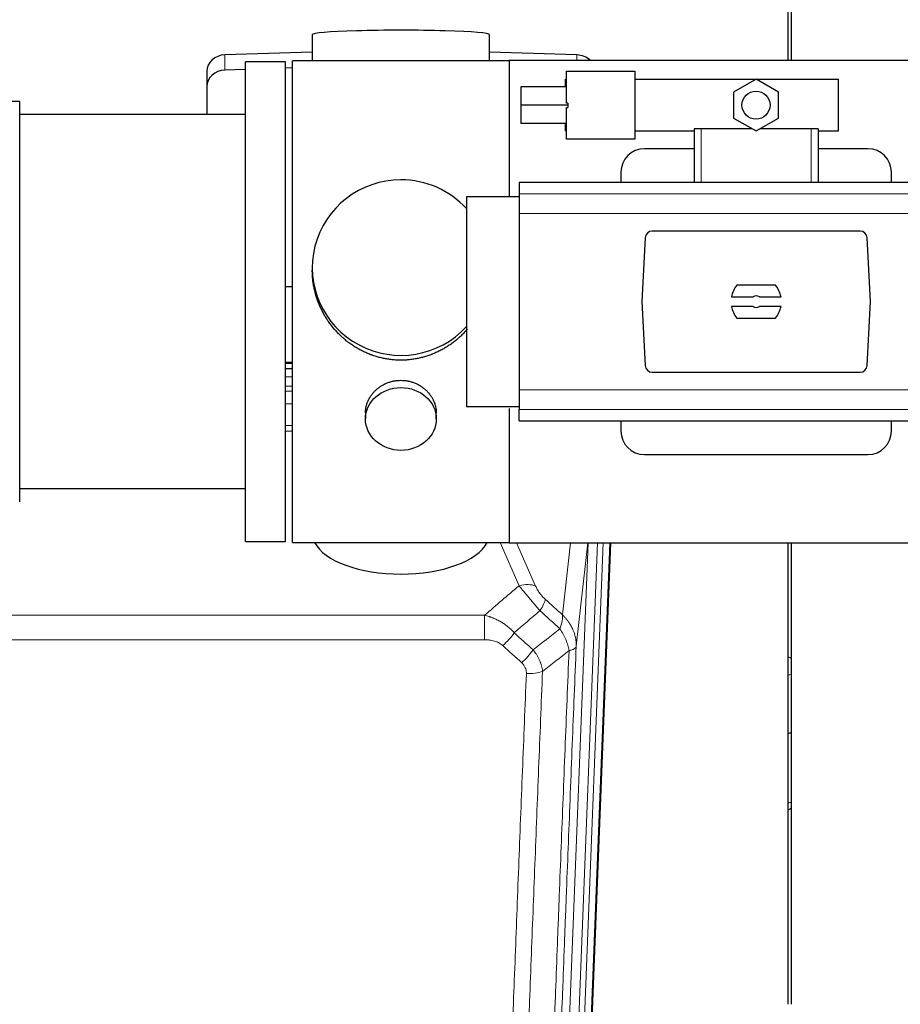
# Model space of a CAD drawing. Header units: inches. Extents: x 0 to 23760, y -13 to 16800.
# Tile 43 of 222: x 5863 to 6238, y 5928 to 6347. Entities that reach past the tile are written whole.
import ezdxf

# ---------------------------------------------------------------- set-up
doc = ezdxf.new("R2010")
doc.units = ezdxf.units.IN
doc.layers.add('254', color=7, linetype='Continuous', true_color=0xffffff)

msp = doc.modelspace()

# ---------------------------------------------------------------- linework, layer by layer
at = {"layer": '254', "color": 2, "linetype": 'Continuous', "lineweight": 25}
for p, q in [((6191.291, 6329.318), (6191.291, 6394.641)), ((6189.951, 6329.314), (6189.951, 6351.168)), ((5987.627, 6340.312), (5987.627, 6329.249)), ((6062.955, 6329.249), (6062.955, 6340.312)), ((5987.628, 6332.886), (5950.512, 6331.736)), ((6024.002, 6329.249), (5979.291, 6329.249)), ((5979.291, 6124.389), (5979.291, 6329.249)), ((6071.291, 6329.249), (6024.002, 6329.249)), ((6100.07, 6331.736), (6062.954, 6332.886)), ((6259.291, 6329.319), (6071.291, 6329.319)), ((6071.291, 6329.319), (6071.291, 6271.433)), ((5959.292, 6325.543), (5950.512, 6325.271)), ((5976.291, 6328.819), (5959.291, 6328.819)), ((5959.291, 6124.819), (5959.291, 6328.819)), ((5976.291, 6124.819), (5976.291, 6328.819)), ((5979.292, 6326.163), (5976.292, 6326.07)), ((5942.791, 6324.644), (5942.791, 6318.18)), ((6095.219, 6318.211), (6095.219, 6321.373)), ((6095.219, 6321.373), (6095.719, 6321.373)), ((6095.719, 6324.873), (6124.719, 6324.873)), ((6095.719, 6311.148), (6095.719, 6324.873)), ((6124.719, 6324.873), (6124.719, 6295.873)), ((6124.719, 6321.373), (6211.219, 6321.373)), ((6176.219, 6321.343), (6166.719, 6315.858)), ((6185.719, 6315.858), (6176.219, 6321.343)), ((6211.219, 6299.373), (6211.219, 6321.373)), ((5942.791, 6318.18), (5942.791, 6306.319)), ((6076.219, 6318.212), (6076.219, 6310.283)), ((6095.719, 6318.212), (6076.219, 6318.212)), ((6166.719, 6315.858), (6166.719, 6304.888)), ((6185.719, 6304.888), (6185.719, 6315.858)), ((5863.291, 6311.969), (5844.791, 6311.969)), ((5863.291, 6141.669), (5863.291, 6311.969)), ((6096.219, 6310.283), (6076.219, 6310.283)), ((6076.219, 6310.283), (6076.219, 6302.624)), ((6096.219, 6311.148), (6095.719, 6311.148)), ((6095.719, 6295.873), (6095.719, 6309.418)), ((6095.719, 6309.418), (6096.219, 6309.418)), ((6096.219, 6311.148), (6096.219, 6310.283)), ((6096.219, 6310.283), (6096.219, 6309.418)), ((5959.291, 6306.319), (5863.291, 6306.319)), ((6166.719, 6304.888), (6176.219, 6299.403)), ((6176.219, 6299.403), (6185.719, 6304.888)), ((6095.719, 6302.624), (6076.219, 6302.624)), ((6095.219, 6299.373), (6095.219, 6302.624)), ((6149.891, 6300.319), (6149.891, 6277.483)), ((6152.855, 6300.319), (6149.891, 6300.319)), ((6174.633, 6300.319), (6152.855, 6300.319)), ((6199.728, 6300.319), (6177.805, 6300.319)), ((6202.691, 6300.319), (6199.728, 6300.319)), ((6202.691, 6300.319), (6202.691, 6277.483)), ((6095.219, 6299.373), (6095.719, 6299.373)), ((6124.719, 6295.873), (6095.719, 6295.873)), ((6124.719, 6299.373), (6149.891, 6299.373)), ((6202.691, 6299.373), (6211.219, 6299.373)), ((6149.892, 6291.819), (6128.791, 6291.819)), ((6223.791, 6291.819), (6202.691, 6291.819)), ((6118.791, 6281.819), (6118.791, 6277.482)), ((6233.791, 6277.482), (6233.791, 6281.819)), ((6277.041, 6277.483), (6075.541, 6277.483)), ((6075.541, 6277.483), (6075.541, 6272.598)), ((6075.541, 6271.433), (6053.137, 6271.433)), ((6053.137, 6271.433), (6053.137, 6226.819)), ((6075.541, 6272.598), (6075.541, 6264.309)), ((6075.541, 6264.309), (6075.541, 6189.329)), ((6129.142, 6253.98), (6127.719, 6226.819)), ((6220.448, 6256.819), (6132.134, 6256.819)), ((6224.864, 6226.819), (6223.44, 6253.98)), ((5987.652, 6241.307), (5987.652, 6240.17)), ((5976.292, 6233.308), (5979.292, 6233.215)), ((6184.476, 6233.789), (6168.107, 6233.789)), ((6165.74, 6228.874), (6174.942, 6228.874)), ((6177.641, 6228.874), (6186.843, 6228.874)), ((6053.137, 6226.819), (6053.137, 6182.205)), ((6127.719, 6226.819), (6129.142, 6199.658)), ((6174.942, 6224.764), (6165.74, 6224.764)), ((6186.843, 6224.764), (6177.641, 6224.764)), ((6223.44, 6199.658), (6224.864, 6226.819)), ((6168.107, 6219.849), (6184.476, 6219.849)), ((5979.289, 6200.937), (5976.291, 6200.937)), ((5976.289, 6198.433), (5979.288, 6198.433)), ((6132.134, 6196.819), (6220.448, 6196.819)), ((6075.541, 6189.329), (6075.541, 6181.04)), ((6010.243, 6179.535), (6010.243, 6176.95)), ((6040.339, 6176.95), (6040.339, 6179.523)), ((6053.137, 6182.205), (6075.541, 6182.205)), ((6071.291, 6181.4), (6071.291, 6124.319)), ((6075.541, 6176.155), (6075.541, 6181.04)), ((6075.541, 6176.155), (6277.041, 6176.155)), ((6118.791, 6176.155), (6118.791, 6171.819)), ((6233.791, 6171.819), (6233.791, 6176.155)), ((6128.791, 6161.819), (6223.791, 6161.819)), ((5863.291, 6147.319), (5959.291, 6147.319)), ((5959.291, 6124.819), (5976.291, 6124.819)), ((5979.291, 6124.389), (6071.291, 6124.389)), ((6071.291, 6124.319), (6259.291, 6124.319)), ((6114.4, 6124.315), (6101.695, 5801.615)), ((6189.951, 5928.101), (6189.951, 6124.319)), ((6191.291, 6014.795), (6191.291, 6124.312)), ((6191.291, 5928.092), (6191.291, 6014.79))]:
    msp.add_line(p, q, dxfattribs=at)
at = {"layer": '254', "color": 110, "linetype": 'Continuous', "lineweight": 13}
for p, q in [((5950.512, 6331.736), (5950.512, 6325.271)), ((6100.07, 6331.736), (6100.07, 6329.319)), ((6152.855, 6300.319), (6152.855, 6277.483)), ((6199.728, 6300.319), (6199.728, 6277.483)), ((6075.541, 6272.598), (6277.041, 6272.598)), ((6075.541, 6264.309), (6277.041, 6264.309)), ((5979.289, 6200.547), (5976.291, 6200.547)), ((5976.289, 6194.795), (5979.29, 6194.795)), ((5979.29, 6190.825), (5976.289, 6190.825)), ((5976.29, 6188.734), (5979.289, 6188.734)), ((6075.541, 6189.329), (6277.041, 6189.329)), ((5979.289, 6183.441), (5976.29, 6183.441)), ((6075.541, 6181.04), (6277.041, 6181.04)), ((5976.29, 6174.183), (5979.29, 6174.183)), ((5979.29, 6171.738), (5976.29, 6171.738)), ((6075.504, 6106.042), (6067.449, 6124.389)), ((6074.475, 6124.319), (6082.566, 6105.892)), ((6091.989, 5795.803), (6104.922, 6124.315)), ((6093.992, 6093.642), (6097.388, 6124.319)), ((6108.85, 6124.319), (6095.981, 5797.429)), ((6098.328, 5797.137), (6111.209, 6124.315)), ((6104.681, 6124.319), (6099.807, 6080.29)), ((6114.155, 6124.318), (6101.322, 5798.357)), ((5827.705, 6093.522), (6060.877, 6093.522)), ((6060.877, 6083.091), (6060.877, 6093.522)), ((6060.877, 6083.091), (5827.705, 6083.091))]:
    msp.add_line(p, q, dxfattribs=at)
at = {"layer": '254', "color": 2, "linetype": 'Continuous', "lineweight": 25}
msp.add_circle((6176.219, 6310.373), 5.954, dxfattribs=at)
for centre, radius, start, end in [((6128.791, 6281.819), 10, 90, 180), ((6223.791, 6281.819), 10, 0, 90), ((6176.291, 6226.819), 10.75, 139.58102, 168.97935), ((6176.291, 6226.819), 10.75, 11.02065, 40.41898), ((6176.291, 6226.819), 2.459, 56.70712, 123.29288), ((6176.291, 6226.819), 10.75, 191.02065, 220.41898), ((6176.291, 6226.819), 2.459, 236.70712, 303.29288), ((6176.291, 6226.819), 10.75, 319.58102, 348.97935), ((6128.791, 6171.819), 10, 180, 270), ((6223.791, 6171.819), 10, 270, 0)]:
    msp.add_arc(centre, radius, start, end, dxfattribs=at)
for centre, major_axis, ratio, start_param, end_param in [((6025.291, 6340.312), (37.664, 0), 0.0504434, 0, 3.1415927), ((5950.791, 6324.644), (8, 0), 0.8870108, 1.6057029, 3.1415927), ((6099.791, 6324.644), (8, 0), 0.8870108, 0.7192044, 1.5358897), ((5950.791, 6318.18), (8, 0), 0.8870108, 1.6057029, 3.1415927), ((6025.291, 6241.307), (37.64, 0), 0.9914449, 1.5707963, 5.5451074), ((6025.291, 6241.307), (37.64, 0), 0.9914449, 0.7379797, 1.5707963), ((6132.142, 6253.815), (-2.07, 2.182), 0.9974002, 5.5252668, 7.0411038), ((6220.44, 6253.815), (2.07, 2.182), 0.9974002, 5.5252668, 7.0411038), ((6132.142, 6199.823), (-2.07, -2.182), 0.9974002, 5.5252668, 7.0411038), ((6220.44, 6199.823), (2.07, -2.182), 0.9974002, 5.5252668, 7.0411038), ((6025.291, 6128.361), (37.64, 0), 0.4617486, 3.372107, 6.0525728), ((6189.799, 6045.269), (4, -0.001), 0.4620301, 4.7124628, 5.0949027)]:
    msp.add_ellipse(centre, major_axis=major_axis, ratio=ratio, start_param=start_param, end_param=end_param, dxfattribs=at)
msp.add_ellipse((6025.291, 6176.95), major_axis=(-15.048, 0), ratio=0.8870108, dxfattribs=at)
at = {"layer": '254', "color": 110, "linetype": 'Continuous', "lineweight": 13}
for centre, major_axis, ratio, start_param, end_param in [((6075.504, 6099.87), (-9.156, -4.02), 0.5833249, 3.617995, 4.4616661), ((6079.591, 6094.272), (-6.719, -7.407), 0.3029797, 1.994528, 2.7400357), ((6068.636, 6084.885), (-6.736, -7.391), 0.3030979, 1.2497453, 1.9956357), ((6076.645, 6077.593), (6.729, 7.397), 0.3051216, 4.388767, 5.1358022), ((6188.788, 6072.352), (4, 0), 0.8870108, 0.8944604, 1.2755741), ((6078.617, 6072.999), (-9.992, 0.404), 0.431453, 1.5882535, 2.3480729), ((6188.855, 6069.717), (3.997, 0.154), 0.4302513, 4.9737346, 5.3512917), ((6188.601, 6015.598), (3.997, -0.161), 0.4921215, 5.0768465, 5.4705162)]:
    msp.add_ellipse(centre, major_axis=major_axis, ratio=ratio, start_param=start_param, end_param=end_param, dxfattribs=at)
at = {"layer": '254', "color": 2, "linetype": 'Continuous', "lineweight": 25}
for points, knots in [([(6025.291, 6201.936), (6024.664, 6201.936), (6023.414, 6201.968), (6021.557, 6202.113), (6019.717, 6202.352), (6017.894, 6202.685), (6016.088, 6203.11), (6014.894, 6203.456), (6014.004, 6203.739), (6013.708, 6203.837), (6013.338, 6203.965), (6013.264, 6203.991), (6013.117, 6204.043), (6012.896, 6204.121), (6012.091, 6204.417), (6010.795, 6204.94), (6009.114, 6205.719), (6007.476, 6206.578), (6005.883, 6207.517), (6004.333, 6208.535), (6003.33, 6209.266), (6002.711, 6209.74), (6002.588, 6209.836), (6002.343, 6210.029), (6001.978, 6210.319), (6001.619, 6210.616), (6000.91, 6211.217), (5999.986, 6212.039), (5998.664, 6213.333), (5997.407, 6214.687), (5996.212, 6216.102), (5995.459, 6217.086), (5994.909, 6217.839), (5994.639, 6218.22), (5994.375, 6218.606), (5994.2, 6218.865), (5994.113, 6218.995), (5993.683, 6219.648), (5993.023, 6220.706), (5992.115, 6222.328), (5991.287, 6223.987), (5990.539, 6225.682), (5989.872, 6227.413), (5989.482, 6228.592), (5989.21, 6229.485), (5989.079, 6229.934), (5988.936, 6230.462), (5988.876, 6230.689), (5988.837, 6230.841), (5988.818, 6230.917), (5988.645, 6231.601), (5988.37, 6232.818), (5988.05, 6234.648), (5987.822, 6236.482), (5987.683, 6238.321), (5987.652, 6239.569), (5987.652, 6240.203), (5987.652, 6240.223)], [0, 0, 0, 0, 0.0312188, 0.0624376, 0.0936563, 0.1248751, 0.1560939, 0.1873127, 0.1873127, 0.2029221, 0.2029221, 0.2068244, 0.2068244, 0.2107268, 0.2185315, 0.2497502, 0.280969, 0.3121878, 0.3434066, 0.3746254, 0.4058442, 0.4058442, 0.4136489, 0.4136489, 0.4214535, 0.4370629, 0.4370629, 0.4682817, 0.4995005, 0.5307193, 0.5619381, 0.5931568, 0.5931568, 0.6087662, 0.6165709, 0.6165709, 0.6243756, 0.6243756, 0.6555944, 0.6868132, 0.718032, 0.7492507, 0.7804695, 0.8116883, 0.8116883, 0.8272977, 0.8351024, 0.8390047, 0.8390047, 0.8429071, 0.8429071, 0.8741259, 0.9053447, 0.9365634, 0.9677822, 0.999001, 1, 1, 1, 1]), ([(6053.505, 6215.086), (6053.389, 6214.951), (6052.866, 6214.353), (6051.904, 6213.318), (6051.018, 6212.452), (6050.337, 6211.817), (6049.992, 6211.503), (6049.64, 6211.195), (6049.404, 6210.991), (6049.286, 6210.889), (6048.691, 6210.387), (6047.724, 6209.609), (6046.227, 6208.519), (6044.683, 6207.507), (6043.092, 6206.571), (6041.454, 6205.712), (6040.33, 6205.192), (6039.474, 6204.822), (6039.043, 6204.642), (6038.607, 6204.47), (6038.389, 6204.385), (6038.316, 6204.357), (6038.17, 6204.301), (6037.512, 6204.053), (6036.263, 6203.622), (6034.48, 6203.106), (6032.68, 6202.683), (6030.861, 6202.352), (6029.024, 6202.113), (6027.787, 6202.017), (6026.855, 6201.968), (6026.388, 6201.95), (6025.84, 6201.939), (6025.605, 6201.937), (6025.448, 6201.936), (6025.37, 6201.936), (6025.291, 6201.936)], [0, 0, 0, 0, 0.016659, 0.0745025, 0.1323461, 0.1323461, 0.1612679, 0.1757288, 0.1757288, 0.1901897, 0.1901897, 0.2480333, 0.3058769, 0.3637205, 0.4215641, 0.4794077, 0.5372513, 0.5372513, 0.5661731, 0.580634, 0.580634, 0.5878644, 0.5878644, 0.5950949, 0.6529385, 0.710782, 0.7686256, 0.8264692, 0.8843128, 0.9421564, 0.9421564, 0.9710782, 0.9855391, 0.9927696, 0.9927696, 1, 1, 1, 1]), ([(6010.243, 6179.533), (6010.244, 6179.963), (6010.268, 6180.395), (6010.328, 6180.941), (6010.341, 6181.052), (6010.372, 6181.273), (6010.422, 6181.603), (6010.485, 6181.93), (6010.629, 6182.582), (6010.749, 6183.012), (6011.033, 6183.863), (6011.198, 6184.284), (6011.481, 6184.909), (6011.582, 6185.116), (6011.714, 6185.373), (6011.741, 6185.424), (6011.796, 6185.526), (6011.878, 6185.679), (6011.964, 6185.83), (6012.254, 6186.33), (6012.507, 6186.718), (6013.051, 6187.472), (6013.343, 6187.837), (6013.81, 6188.366), (6013.97, 6188.54), (6014.218, 6188.796), (6014.345, 6188.922), (6014.473, 6189.047), (6014.56, 6189.13), (6014.603, 6189.172), (6014.998, 6189.541), (6015.363, 6189.851), (6016.121, 6190.436), (6016.514, 6190.711), (6017.328, 6191.225), (6017.749, 6191.464), (6018.293, 6191.741), (6018.403, 6191.795), (6018.624, 6191.9), (6018.736, 6191.952), (6019.072, 6192.103), (6019.298, 6192.199), (6019.981, 6192.468), (6020.443, 6192.625), (6021.381, 6192.897), (6021.856, 6193.011), (6022.581, 6193.15), (6022.824, 6193.19), (6023.191, 6193.242), (6023.314, 6193.259), (6023.499, 6193.28), (6023.561, 6193.287), (6023.684, 6193.301), (6023.746, 6193.307), (6024.302, 6193.359), (6024.794, 6193.383), (6025.777, 6193.383), (6026.267, 6193.36), (6027.244, 6193.269), (6027.732, 6193.2), (6028.34, 6193.085), (6028.461, 6193.061), (6028.704, 6193.009), (6029.066, 6192.927), (6029.423, 6192.833), (6030.13, 6192.629), (6030.592, 6192.471), (6031.498, 6192.115), (6031.942, 6191.916), (6032.593, 6191.587), (6032.808, 6191.472), (6033.127, 6191.291), (6033.233, 6191.229), (6033.443, 6191.104), (6033.546, 6191.041), (6034.06, 6190.717), (6034.454, 6190.441), (6035.212, 6189.857), (6035.574, 6189.549), (6036.269, 6188.901), (6036.6, 6188.561), (6036.954, 6188.16), (6036.993, 6188.116), (6037.071, 6188.026), (6037.186, 6187.89), (6037.448, 6187.571), (6037.661, 6187.292), (6038.07, 6186.726), (6038.323, 6186.339), (6038.785, 6185.545), (6038.996, 6185.139), (6039.28, 6184.515), (6039.37, 6184.304), (6039.496, 6183.985), (6039.536, 6183.878), (6039.614, 6183.665), (6039.652, 6183.558), (6039.831, 6183.022), (6039.951, 6182.591), (6040.143, 6181.725), (6040.216, 6181.29), (6040.289, 6180.634), (6040.308, 6180.414), (6040.326, 6180.085), (6040.333, 6179.92), (6040.337, 6179.754), (6040.339, 6179.644), (6040.339, 6179.589), (6040.339, 6179.531), (6040.339, 6179.528), (6040.339, 6179.525)], [0, 0, 0, 0, 0.0308202, 0.0308202, 0.0386347, 0.0386347, 0.0464491, 0.062078, 0.062078, 0.0933358, 0.0933358, 0.1245936, 0.1245936, 0.1402226, 0.1402226, 0.1441298, 0.1441298, 0.148037, 0.1558515, 0.1558515, 0.1871093, 0.1871093, 0.2183671, 0.2183671, 0.233996, 0.233996, 0.2418105, 0.2457177, 0.2457177, 0.2496249, 0.2496249, 0.2808827, 0.2808827, 0.3121405, 0.3121405, 0.3433983, 0.3433983, 0.3512128, 0.3512128, 0.3590273, 0.3590273, 0.3746562, 0.3746562, 0.405914, 0.405914, 0.4371718, 0.4371718, 0.4528007, 0.4528007, 0.4606152, 0.4606152, 0.4645224, 0.4645224, 0.4684296, 0.4684296, 0.4996874, 0.4996874, 0.5309452, 0.5309452, 0.5622031, 0.5622031, 0.5700175, 0.5700175, 0.577832, 0.5934609, 0.5934609, 0.6247187, 0.6247187, 0.6559765, 0.6559765, 0.6716054, 0.6716054, 0.6794199, 0.6794199, 0.6872343, 0.6872343, 0.7184921, 0.7184921, 0.7497499, 0.7497499, 0.7810078, 0.7810078, 0.784915, 0.784915, 0.7888222, 0.7966367, 0.8122656, 0.8122656, 0.8435234, 0.8435234, 0.8747812, 0.8747812, 0.8904101, 0.8904101, 0.8982246, 0.8982246, 0.906039, 0.906039, 0.9372968, 0.9372968, 0.9685546, 0.9685546, 0.9841835, 0.9841835, 0.991998, 0.9959052, 0.9959052, 0.9998125, 0.9998125, 1, 1, 1, 1]), ([(6189.952, 6010.841), (6190.314, 6010.99), (6190.79, 6011.239), (6191.2, 6011.589), (6191.312, 6011.697)], [0, 0, 0, 0, 0.7121483, 1, 1, 1, 1])]:
    msp.add_open_spline(points, degree=3, knots=knots, dxfattribs=at)
at = {"layer": '254', "color": 110, "linetype": 'Continuous', "lineweight": 13}
for points in [[(6060.877, 6093.522), (6065.75, 6097.698), (6070.625, 6101.871), (6075.504, 6106.042)], [(6086.653, 6100.294), (6089.099, 6098.075), (6091.546, 6095.858), (6093.992, 6093.642)], [(6084.4, 6095.462), (6080.749, 6092.333), (6077.1, 6089.203), (6073.453, 6086.071)], [(6092.887, 6087.756), (6090.057, 6090.322), (6087.228, 6092.891), (6084.4, 6095.462)], [(6081.467, 6078.76), (6085.276, 6081.754), (6089.082, 6084.753), (6092.887, 6087.756)], [(6073.453, 6086.071), (6076.124, 6083.632), (6078.796, 6081.195), (6081.467, 6078.76)], [(6076.645, 6073.294), (6073.975, 6075.732), (6071.305, 6078.173), (6068.636, 6080.615)], [(6096.752, 6078.51), (6093.003, 6075.55), (6089.252, 6072.594), (6085.5, 6069.643)]]:
    msp.add_open_spline(points, degree=3, dxfattribs=at)
for points, knots in [([(6075.504, 6106.042), (6075.826, 6105.641), (6076.156, 6105.232), (6076.834, 6104.399), (6077.181, 6103.975), (6077.715, 6103.326), (6077.895, 6103.108), (6078.169, 6102.777), (6078.261, 6102.666), (6078.399, 6102.499), (6078.445, 6102.443), (6078.538, 6102.332), (6078.585, 6102.276), (6079.003, 6101.773), (6079.754, 6100.875), (6080.518, 6099.97), (6081.097, 6099.288), (6081.291, 6099.06), (6081.584, 6098.718), (6081.681, 6098.604), (6081.828, 6098.432), (6081.877, 6098.375), (6081.975, 6098.261), (6082.024, 6098.203), (6082.464, 6097.69), (6082.854, 6097.239), (6083.629, 6096.344), (6084.015, 6095.901), (6084.4, 6095.462)], [0, 0, 0, 0, 0.125, 0.125, 0.25, 0.25, 0.3125, 0.3125, 0.34375, 0.34375, 0.359375, 0.359375, 0.375, 0.375, 0.5, 0.625, 0.625, 0.6875, 0.6875, 0.71875, 0.71875, 0.734375, 0.734375, 0.75, 0.75, 0.875, 0.875, 1, 1, 1, 1]), ([(6086.653, 6100.294), (6086.433, 6100.493), (6086.217, 6100.7), (6085.791, 6101.129), (6085.582, 6101.352), (6085.324, 6101.64), (6085.272, 6101.699), (6085.171, 6101.816), (6085.02, 6101.991), (6084.873, 6102.169), (6084.587, 6102.525), (6084.404, 6102.765), (6084.055, 6103.25), (6083.887, 6103.495), (6083.708, 6103.773), (6083.688, 6103.804), (6083.649, 6103.866), (6083.591, 6103.959), (6083.458, 6104.174), (6083.35, 6104.356), (6083.143, 6104.719), (6083.015, 6104.957), (6082.777, 6105.429), (6082.667, 6105.662), (6082.566, 6105.892)], [0, 0, 0, 0, 0.125, 0.125, 0.25, 0.25, 0.28125, 0.28125, 0.3125, 0.375, 0.375, 0.5, 0.5, 0.625, 0.625, 0.640625, 0.640625, 0.65625, 0.6875, 0.75, 0.75, 0.875, 0.875, 1, 1, 1, 1]), ([(6060.877, 6093.522), (6061.475, 6093.37), (6062.143, 6093.177), (6062.806, 6092.956), (6062.954, 6092.907), (6063.027, 6092.881), (6063.248, 6092.805), (6063.394, 6092.753), (6063.832, 6092.593), (6064.122, 6092.481), (6064.983, 6092.132), (6065.549, 6091.879), (6066.661, 6091.334), (6067.208, 6091.042), (6068.014, 6090.572), (6068.414, 6090.329), (6068.808, 6090.074), (6069.004, 6089.944), (6069.069, 6089.9), (6069.199, 6089.813), (6069.263, 6089.768), (6069.842, 6089.369), (6070.338, 6088.997), (6071.294, 6088.22), (6071.753, 6087.815), (6072.632, 6086.969), (6073.053, 6086.529), (6073.453, 6086.071)], [0, 0, 0, 0, 0.125, 0.140625, 0.140625, 0.15625, 0.15625, 0.1875, 0.1875, 0.25, 0.25, 0.375, 0.375, 0.5, 0.5, 0.5625, 0.59375, 0.59375, 0.609375, 0.609375, 0.625, 0.625, 0.75, 0.75, 0.875, 0.875, 1, 1, 1, 1]), ([(6093.992, 6093.642), (6094.039, 6093.27), (6094.048, 6092.859), (6094.007, 6092.193), (6093.984, 6091.963), (6093.922, 6091.489), (6093.882, 6091.245), (6093.785, 6090.744), (6093.729, 6090.487), (6093.6, 6089.964), (6093.527, 6089.696), (6093.368, 6089.154), (6093.281, 6088.878), (6093.094, 6088.321), (6092.993, 6088.04), (6092.887, 6087.756)], [0, 0, 0, 0, 0.25, 0.25, 0.375, 0.375, 0.5, 0.5, 0.625, 0.625, 0.75, 0.75, 0.875, 0.875, 1, 1, 1, 1]), ([(6093.992, 6093.642), (6094.01, 6093.625), (6094.044, 6093.592), (6094.095, 6093.541), (6094.146, 6093.491), (6094.198, 6093.44), (6094.248, 6093.389), (6094.299, 6093.337), (6094.35, 6093.286), (6094.4, 6093.235), (6094.451, 6093.183), (6094.501, 6093.131), (6094.551, 6093.079), (6094.6, 6093.027), (6094.65, 6092.974), (6094.699, 6092.922), (6094.749, 6092.869), (6094.798, 6092.816), (6094.847, 6092.763), (6094.896, 6092.71), (6094.944, 6092.656), (6094.993, 6092.603), (6095.041, 6092.549), (6095.089, 6092.495), (6095.137, 6092.441), (6095.185, 6092.387), (6095.232, 6092.332), (6095.28, 6092.278), (6095.327, 6092.223), (6095.374, 6092.168), (6095.421, 6092.113), (6095.467, 6092.058), (6095.514, 6092.002), (6095.56, 6091.947), (6095.606, 6091.891), (6095.652, 6091.835), (6095.698, 6091.779), (6095.743, 6091.723), (6095.789, 6091.666), (6095.834, 6091.61), (6095.879, 6091.553), (6095.924, 6091.496), (6095.968, 6091.439), (6096.013, 6091.382), (6096.057, 6091.325), (6096.101, 6091.267), (6096.144, 6091.209), (6096.188, 6091.151), (6096.231, 6091.093), (6096.275, 6091.035), (6096.318, 6090.977), (6096.36, 6090.919), (6096.403, 6090.86), (6096.445, 6090.801), (6096.487, 6090.742), (6096.529, 6090.683), (6096.571, 6090.624), (6096.612, 6090.564), (6096.654, 6090.505), (6096.695, 6090.445), (6096.736, 6090.385), (6096.776, 6090.325), (6096.817, 6090.265), (6096.857, 6090.205), (6096.897, 6090.144), (6096.937, 6090.084), (6096.976, 6090.023), (6097.015, 6089.962), (6097.054, 6089.901), (6097.093, 6089.84), (6097.132, 6089.779), (6097.17, 6089.717), (6097.208, 6089.655), (6097.246, 6089.594), (6097.284, 6089.532), (6097.322, 6089.47), (6097.359, 6089.408), (6097.396, 6089.345), (6097.433, 6089.283), (6097.469, 6089.22), (6097.505, 6089.157), (6097.541, 6089.094), (6097.577, 6089.031), (6097.613, 6088.968), (6097.648, 6088.905), (6097.683, 6088.842), (6097.718, 6088.778), (6097.752, 6088.714), (6097.787, 6088.65), (6097.821, 6088.586), (6097.855, 6088.522), (6097.888, 6088.458), (6097.922, 6088.394), (6097.955, 6088.329), (6097.988, 6088.265), (6098.02, 6088.2), (6098.052, 6088.135), (6098.084, 6088.07), (6098.116, 6088.005), (6098.148, 6087.94), (6098.179, 6087.874), (6098.21, 6087.809), (6098.241, 6087.743), (6098.271, 6087.677), (6098.302, 6087.612), (6098.332, 6087.546), (6098.361, 6087.479), (6098.391, 6087.413), (6098.589, 6086.963), (6098.923, 6086.113), (6099.311, 6084.844), (6099.597, 6083.545), (6099.775, 6082.223), (6099.818, 6081.296), (6099.818, 6080.772), (6099.816, 6080.652), (6099.814, 6080.531), (6099.811, 6080.411), (6099.809, 6080.331), (6099.807, 6080.29)], [0, 0, 0, 0, 0.0045083, 0.0090195, 0.0135338, 0.0180512, 0.0225715, 0.0270949, 0.0316214, 0.0361509, 0.0406834, 0.0452189, 0.0497575, 0.0542992, 0.0588439, 0.0633916, 0.0679424, 0.0724963, 0.0770532, 0.0816132, 0.0861762, 0.0907423, 0.0953114, 0.0998837, 0.104459, 0.1090373, 0.1136188, 0.1182033, 0.1227909, 0.1273815, 0.1319753, 0.1365721, 0.141172, 0.145775, 0.1503811, 0.1549903, 0.1596025, 0.1642179, 0.1688364, 0.1734579, 0.1780826, 0.1827103, 0.1873412, 0.1919752, 0.1966123, 0.2012524, 0.2058957, 0.2105422, 0.2151917, 0.2198443, 0.2245001, 0.229159, 0.233821, 0.2384861, 0.2431544, 0.2478258, 0.2525003, 0.2571779, 0.2618587, 0.2665427, 0.2712297, 0.2759199, 0.2806133, 0.2853097, 0.2900094, 0.2947122, 0.2994181, 0.3041272, 0.3088394, 0.3135548, 0.3182733, 0.322995, 0.3277199, 0.3324479, 0.3371791, 0.3419135, 0.346651, 0.3513917, 0.3561355, 0.3608826, 0.3656328, 0.3703861, 0.3751427, 0.3799024, 0.3846654, 0.3894315, 0.3942008, 0.3989732, 0.4037489, 0.4085278, 0.4133098, 0.4180951, 0.4228835, 0.4276751, 0.43247, 0.437268, 0.4420692, 0.4468737, 0.4516813, 0.4564922, 0.4613063, 0.4661235, 0.470944, 0.4757677, 0.4805947, 0.4854248, 0.4902582, 0.4950947, 0.4999345, 0.5888915, 0.6791125, 0.7706071, 0.8633844, 0.9574535, 0.965938, 0.9744348, 0.9829441, 0.9914659, 1, 1, 1, 1]), ([(6092.887, 6087.756), (6093.39, 6087.007), (6093.852, 6086.241), (6094.478, 6085.079), (6094.676, 6084.689), (6095.048, 6083.908), (6095.222, 6083.517), (6095.71, 6082.343), (6095.988, 6081.562), (6096.444, 6080.017), (6096.623, 6079.255), (6096.752, 6078.51)], [0, 0, 0, 0, 0.25, 0.25, 0.375, 0.375, 0.5, 0.5, 0.75, 0.75, 1, 1, 1, 1]), ([(6060.877, 6083.091), (6061.231, 6083.091), (6061.584, 6083.08), (6062.025, 6083.054), (6062.114, 6083.047), (6062.29, 6083.034), (6062.378, 6083.026), (6062.641, 6083.002), (6062.816, 6082.982), (6063.338, 6082.915), (6063.683, 6082.859), (6064.366, 6082.719), (6064.703, 6082.637), (6065.371, 6082.443), (6065.701, 6082.331), (6066.066, 6082.186), (6066.107, 6082.17), (6066.188, 6082.137), (6066.308, 6082.086), (6066.586, 6081.964), (6066.817, 6081.851), (6067.272, 6081.612), (6067.563, 6081.438), (6068.12, 6081.054), (6068.385, 6080.845), (6068.636, 6080.615)], [0, 0, 0, 0, 0.125, 0.125, 0.15625, 0.15625, 0.1875, 0.1875, 0.25, 0.25, 0.375, 0.375, 0.5, 0.5, 0.625, 0.625, 0.640625, 0.640625, 0.65625, 0.6875, 0.75, 0.75, 0.875, 0.875, 1, 1, 1, 1]), ([(6081.467, 6078.76), (6081.758, 6078.416), (6082.035, 6078.065), (6082.363, 6077.617), (6082.428, 6077.527), (6082.556, 6077.347), (6082.62, 6077.256), (6082.806, 6076.982), (6082.927, 6076.799), (6083.276, 6076.246), (6083.711, 6075.5), (6084.083, 6074.736), (6084.339, 6074.157), (6084.421, 6073.963), (6084.537, 6073.67), (6084.574, 6073.572), (6084.648, 6073.376), (6084.683, 6073.278), (6084.856, 6072.788), (6084.976, 6072.395), (6085.184, 6071.609), (6085.357, 6070.823), (6085.464, 6070.036), (6085.5, 6069.643)], [0, 0, 0, 0, 0.125, 0.125, 0.15625, 0.15625, 0.1875, 0.1875, 0.25, 0.25, 0.375, 0.5, 0.5, 0.5625, 0.5625, 0.59375, 0.59375, 0.625, 0.625, 0.75, 0.75, 0.875, 1, 1, 1, 1]), ([(6084.523, 5754.614), (6084.578, 5756.226), (6084.634, 5757.839), (6084.746, 5761.068), (6084.915, 5765.915), (6085.31, 5777.251), (6085.654, 5787.01), (6086.347, 5806.586), (6087.287, 5832.842), (6088.746, 5872.687), (6089.75, 5899.558), (6090.324, 5914.759), (6090.388, 5916.45), (6090.516, 5919.832), (6090.708, 5924.91), (6091.16, 5936.78), (6091.551, 5946.995), (6091.88, 5955.529), (6091.946, 5957.237), (6092.078, 5960.655), (6092.276, 5965.785), (6092.741, 5977.777), (6093.144, 5988.094), (6093.956, 6008.775), (6095.053, 6036.484), (6096.18, 6064.457), (6096.752, 6078.51)], [0, 0, 0, 0, 0.015625, 0.015625, 0.03125, 0.0625, 0.125, 0.125, 0.25, 0.375, 0.5, 0.5, 0.515625, 0.515625, 0.53125, 0.5625, 0.625, 0.625, 0.640625, 0.640625, 0.65625, 0.6875, 0.75, 0.75, 0.875, 1, 1, 1, 1]), ([(6099.807, 6080.29), (6099.237, 6066.29), (6098.113, 6038.423), (6097.019, 6010.819), (6096.209, 5990.215), (6095.808, 5979.938), (6095.344, 5967.991), (6095.146, 5962.881), (6095.015, 5959.475), (6094.949, 5957.774), (6094.621, 5949.272), (6094.231, 5939.096), (6093.781, 5927.27), (6093.589, 5922.212), (6093.461, 5918.842), (6093.397, 5917.158), (6092.825, 5902.015), (6091.823, 5875.246), (6090.369, 5835.553), (6088.963, 5796.319), (6088.057, 5770.47), (6087.612, 5757.622)], [0, 0, 0, 0, 0.125, 0.25, 0.25, 0.3125, 0.34375, 0.359375, 0.359375, 0.375, 0.375, 0.4375, 0.46875, 0.484375, 0.484375, 0.5, 0.5, 0.625, 0.75, 0.875, 1, 1, 1, 1]), ([(6096.752, 6078.51), (6096.978, 6078.546), (6097.194, 6078.589), (6097.605, 6078.684), (6097.799, 6078.737), (6098.163, 6078.854), (6098.333, 6078.917), (6098.647, 6079.053), (6098.791, 6079.125), (6099.053, 6079.279), (6099.17, 6079.359), (6099.376, 6079.529), (6099.465, 6079.617), (6099.687, 6079.891), (6099.778, 6080.087), (6099.807, 6080.29)], [0, 0, 0, 0, 0.125, 0.125, 0.25, 0.25, 0.375, 0.375, 0.5, 0.5, 0.625, 0.625, 0.75, 0.75, 1, 1, 1, 1]), ([(6085.5, 6069.643), (6084.942, 6055.83), (6083.84, 6028.334), (6082.23, 5987.483), (6081.186, 5960.508), (6080.415, 5940.376), (6080.032, 5930.334), (6079.653, 5920.328), (6079.401, 5913.666), (6079.276, 5910.34), (6078.651, 5893.725), (6078.16, 5880.505), (6077.433, 5860.781), (6077.193, 5854.225), (6076.717, 5841.151), (6076.48, 5834.633), (6075.777, 5815.135), (6074.856, 5789.288), (6073.964, 5763.742), (6073.526, 5751.045)], [0, 0, 0, 0, 0.125, 0.25, 0.375, 0.375, 0.4375, 0.46875, 0.46875, 0.5, 0.5, 0.625, 0.625, 0.6875, 0.6875, 0.75, 0.75, 0.875, 1, 1, 1, 1]), ([(6076.645, 6073.294), (6076.811, 6073.142), (6076.969, 6072.983), (6077.155, 6072.776), (6077.192, 6072.734), (6077.264, 6072.649), (6077.299, 6072.606), (6077.404, 6072.477), (6077.471, 6072.389), (6077.663, 6072.123), (6077.898, 6071.758), (6078.088, 6071.373), (6078.214, 6071.077), (6078.253, 6070.977), (6078.308, 6070.825), (6078.325, 6070.773), (6078.359, 6070.671), (6078.375, 6070.62), (6078.45, 6070.363), (6078.499, 6070.155), (6078.571, 6069.739), (6078.596, 6069.529), (6078.623, 6069.107), (6078.625, 6068.895), (6078.617, 6068.682)], [0, 0, 0, 0, 0.125, 0.125, 0.15625, 0.15625, 0.1875, 0.1875, 0.25, 0.25, 0.375, 0.5, 0.5, 0.5625, 0.5625, 0.59375, 0.59375, 0.625, 0.625, 0.75, 0.75, 0.875, 0.875, 1, 1, 1, 1]), ([(6066.658, 5749.679), (6067.096, 5762.392), (6067.986, 5787.97), (6068.907, 5813.85), (6069.609, 5833.373), (6069.845, 5839.899), (6070.321, 5852.99), (6070.561, 5859.554), (6071.286, 5879.304), (6071.777, 5892.541), (6072.401, 5909.176), (6072.526, 5912.507), (6072.777, 5919.178), (6073.156, 5929.196), (6073.538, 5939.251), (6074.309, 5959.409), (6075.351, 5986.417), (6076.959, 6027.321), (6078.059, 6054.851), (6078.617, 6068.682)], [0, 0, 0, 0, 0.125, 0.25, 0.25, 0.3125, 0.3125, 0.375, 0.375, 0.5, 0.5, 0.53125, 0.53125, 0.5625, 0.625, 0.625, 0.75, 0.875, 1, 1, 1, 1])]:
    msp.add_open_spline(points, degree=3, knots=knots, dxfattribs=at)

doc.saveas('drawing.dxf')
